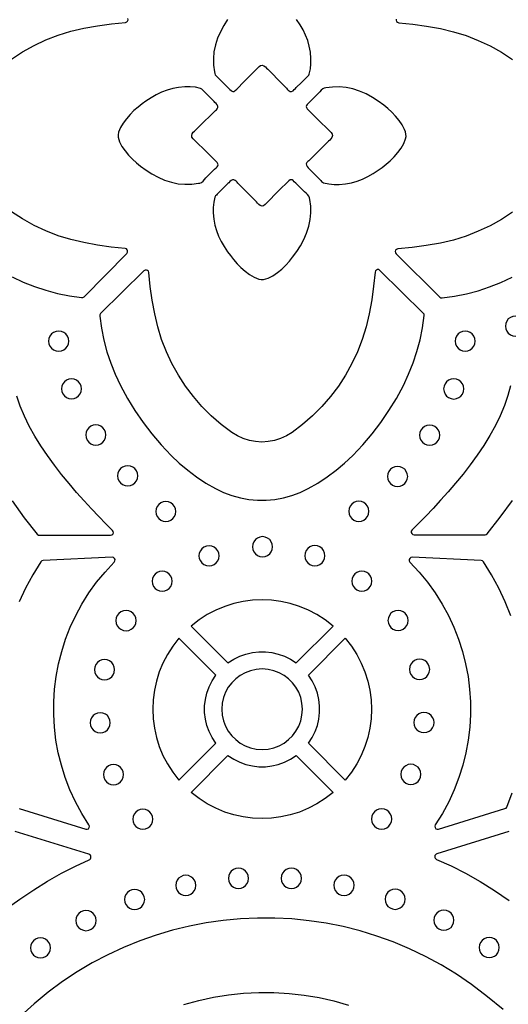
# Model space of a CAD drawing. Header units: millimetres. Extents: x -1176 to 822, y -1617 to -119.
# Tile 78 of 113: x 440 to 522, y -1341 to -1177. Entities that reach past the tile are written whole.
import ezdxf

# ---------------------------------------------------------------- set-up
doc = ezdxf.new("R2010")
doc.units = ezdxf.units.MM
doc.layers.add('pattern', color=5, linetype='Continuous')

msp = doc.modelspace()

# ---------------------------------------------------------------- linework, layer by layer
at = {"layer": 'pattern'}
for points in [[(438.85, -1183.11), (440.69, -1181.91), (442.6, -1180.85), (444.59, -1179.92), (446.65, -1179.12), (448.76, -1178.46), (450.93, -1177.95), (453.24, -1177.54), (455.55, -1177.21), (457.89, -1176.97), (458.1, -1176.9), (458.25, -1176.75), (458.32, -1176.56), (458.31, -1176.35)], [(474.97, -1176.51), (474.34, -1177.5), (473.78, -1178.54), (473.3, -1179.63), (472.94, -1180.75), (472.7, -1181.9), (472.6, -1183.02), (472.62, -1184.15), (472.78, -1185.26), (472.82, -1185.53), (472.92, -1185.78), (473.15, -1186.04), (473.4, -1186.28), (473.66, -1186.52), (475.14, -1187.99), (475.36, -1188.22), (475.55, -1188.4), (475.72, -1188.51), (475.88, -1188.56), (476.06, -1188.52), (476.27, -1188.38), (476.53, -1188.14), (477.77, -1186.89), (480.24, -1184.38), (480.5, -1184.2), (480.76, -1184.15), (481.06, -1184.24), (481.31, -1184.41), (481.51, -1184.62), (481.71, -1184.83), (484.19, -1187.34), (484.81, -1187.97), (484.95, -1188.13), (485.09, -1188.3), (485.25, -1188.44), (485.46, -1188.54), (485.69, -1188.54), (485.93, -1188.42), (486.14, -1188.23), (486.33, -1188.04), (486.47, -1187.9), (487.36, -1187.01), (488.25, -1186.12), (488.41, -1185.98), (488.55, -1185.83), (488.65, -1185.64), (488.84, -1184.77), (488.92, -1183.91), (488.91, -1183.02), (488.83, -1181.97), (488.65, -1180.97), (488.38, -1180.02), (488.03, -1179.11), (487.6, -1178.23), (487.1, -1177.36), (486.53, -1176.49)], [(503.2, -1176.41), (503.18, -1176.62), (503.25, -1176.81), (503.4, -1176.96), (503.62, -1177.03), (505.95, -1177.28), (508.27, -1177.6), (510.58, -1178.02), (512.75, -1178.53), (514.86, -1179.18), (516.91, -1179.98), (518.9, -1180.91), (520.82, -1181.98), (522.66, -1183.17)], [(438.94, -1219.55), (440.8, -1220.43), (442.68, -1221.19), (444.59, -1221.82), (446.53, -1222.34), (448.52, -1222.74), (450.56, -1223.03), (450.78, -1223.01), (450.96, -1222.89), (458.13, -1215.64), (458.24, -1215.44), (458.26, -1215.23), (458.19, -1215.04), (458.04, -1214.89), (457.83, -1214.82), (455.51, -1214.58), (453.21, -1214.25), (450.93, -1213.84), (448.76, -1213.33), (446.65, -1212.68), (444.59, -1211.88), (442.6, -1210.95), (440.69, -1209.88), (438.85, -1208.69)], [(522.66, -1208.75), (520.82, -1209.94), (518.9, -1211.01), (516.91, -1211.94), (514.86, -1212.74), (512.75, -1213.4), (510.58, -1213.9), (508.22, -1214.33), (505.84, -1214.66), (503.46, -1214.9), (503.24, -1214.97), (503.09, -1215.12), (503.02, -1215.32), (503.04, -1215.53), (503.16, -1215.72), (510.48, -1222.96), (510.66, -1223.08), (510.88, -1223.1), (512.93, -1222.81), (514.93, -1222.41), (516.88, -1221.9), (518.8, -1221.26), (520.69, -1220.5), (522.57, -1219.61)], [(522.31, -1237.79), (521.88, -1239.45), (521.3, -1241.12), (520.59, -1242.8), (519.77, -1244.47), (518.84, -1246.14), (517.82, -1247.79), (516.72, -1249.41), (515.56, -1251.01), (514.36, -1252.57), (513.12, -1254.09), (511.87, -1255.56), (510.61, -1256.97), (509.37, -1258.32), (508.14, -1259.6), (506.96, -1260.8), (505.83, -1261.91), (505.71, -1262.12), (505.69, -1262.34), (505.77, -1262.54), (505.94, -1262.68), (506.17, -1262.74), (518.05, -1262.75), (518.25, -1262.71), (518.42, -1262.57), (520.6, -1259.81), (522.64, -1256.99)], [(438.93, -1257.06), (440.97, -1259.88), (443.15, -1262.65), (443.32, -1262.78), (443.52, -1262.82), (455.4, -1262.82), (455.63, -1262.77), (455.8, -1262.62), (455.88, -1262.42), (455.86, -1262.2), (455.74, -1262), (454.61, -1260.88), (453.43, -1259.68), (452.2, -1258.4), (450.96, -1257.05), (449.7, -1255.64), (448.45, -1254.17), (447.21, -1252.65), (446.01, -1251.09), (444.86, -1249.49), (443.76, -1247.86), (442.74, -1246.21), (441.81, -1244.54), (440.98, -1242.87), (440.27, -1241.19), (439.7, -1239.52)], [(440.14, -1308.57), (451.25, -1312.01), (451.49, -1312.03), (451.7, -1311.93), (451.83, -1311.75), (451.87, -1311.52), (451.79, -1311.29), (450.59, -1309.38), (449.54, -1307.42), (448.61, -1305.42), (447.83, -1303.38), (447.17, -1301.3), (446.65, -1299.21), (446.27, -1297.09), (446.01, -1294.96), (445.89, -1292.82), (445.9, -1290.68), (446.04, -1288.55), (446.31, -1286.43), (446.71, -1284.33), (447.23, -1282.26), (447.89, -1280.21), (448.67, -1278.21), (449.58, -1276.25), (450.62, -1274.34), (451.78, -1272.48), (453.07, -1270.69), (454.48, -1268.97), (456.02, -1267.33), (456.14, -1267.12), (456.15, -1266.9), (456.06, -1266.7), (455.89, -1266.55), (455.65, -1266.51), (444.12, -1267.02), (443.9, -1267.08), (443.74, -1267.24), (442.39, -1269.42), (441.18, -1271.67), (440.1, -1273.96)], [(522.34, -1276.31), (521.4, -1273.96), (520.33, -1271.67), (519.12, -1269.42), (517.77, -1267.24), (517.61, -1267.08), (517.39, -1267.02), (505.85, -1266.51), (505.62, -1266.55), (505.45, -1266.7), (505.36, -1266.9), (505.37, -1267.12), (505.49, -1267.33), (507.03, -1268.97), (508.44, -1270.69), (509.72, -1272.48), (510.89, -1274.34), (511.92, -1276.25), (512.83, -1278.21), (513.62, -1280.21), (514.27, -1282.26), (514.8, -1284.33), (515.2, -1286.43), (515.47, -1288.55), (515.61, -1290.68), (515.62, -1292.82), (515.49, -1294.96), (515.24, -1297.09), (514.85, -1299.21), (514.33, -1301.3), (513.68, -1303.38), (512.89, -1305.42), (511.97, -1307.42), (510.91, -1309.38), (509.72, -1311.29), (509.64, -1311.52), (509.68, -1311.75), (509.81, -1311.93), (510.01, -1312.03), (510.26, -1312.01), (521.37, -1308.57), (521.56, -1308.47), (521.67, -1308.3), (522.58, -1305.9)], [(521.1, -1342.2), (518.48, -1340.05), (515.76, -1338), (513.25, -1336.29), (510.69, -1334.72), (508.06, -1333.3), (505.39, -1332.02), (502.67, -1330.88), (499.92, -1329.89), (497.13, -1329.04), (494.31, -1328.32), (491.47, -1327.75), (488.61, -1327.33), (485.74, -1327.04), (482.87, -1326.89), (479.99, -1326.88), (477.12, -1327.01), (474.26, -1327.28), (471.41, -1327.69), (468.58, -1328.23), (465.78, -1328.92), (463.01, -1329.74), (460.28, -1330.7), (457.58, -1331.79), (454.94, -1333.03), (452.35, -1334.39), (449.82, -1335.9), (447.35, -1337.53), (444.94, -1339.31), (442.62, -1341.22), (440.37, -1343.26)], [(467.68, -1341.34), (470.15, -1340.67), (472.63, -1340.13), (475.14, -1339.73), (477.66, -1339.47), (480.19, -1339.34), (482.73, -1339.35), (485.26, -1339.5), (487.78, -1339.78), (490.28, -1340.2), (492.76, -1340.76), (495.22, -1341.45)]]:
    msp.add_lwpolyline(points, dxfattribs=at)
for points in [[(469.21, -1196.44), (469.02, -1196.19), (468.98, -1195.92), (469.07, -1195.62), (469.23, -1195.37), (469.44, -1195.17), (469.66, -1194.98), (470.91, -1193.74), (472.16, -1192.5), (472.79, -1191.88), (472.95, -1191.73), (473.12, -1191.6), (473.26, -1191.43), (473.36, -1191.22), (473.36, -1190.99), (473.24, -1190.76), (473.06, -1190.54), (472.87, -1190.36), (472.72, -1190.22), (471.83, -1189.32), (470.94, -1188.43), (470.8, -1188.27), (470.66, -1188.13), (470.46, -1188.03), (469.6, -1187.84), (468.73, -1187.77), (467.85, -1187.77), (466.79, -1187.85), (465.8, -1188.03), (464.85, -1188.3), (463.94, -1188.65), (463.05, -1189.08), (462.18, -1189.58), (461.32, -1190.15), (460.68, -1190.61), (460, -1191.15), (459.32, -1191.74), (458.66, -1192.4), (458.05, -1193.09), (457.5, -1193.83), (457.06, -1194.59), (456.75, -1195.37), (456.67, -1195.78), (456.69, -1196.17), (456.77, -1196.55), (456.91, -1196.94), (457.31, -1197.73), (457.82, -1198.49), (458.42, -1199.21), (459.07, -1199.87), (459.75, -1200.48), (460.41, -1201.03), (461.33, -1201.71), (462.32, -1202.34), (463.36, -1202.9), (464.45, -1203.38), (465.57, -1203.74), (466.72, -1203.98), (467.84, -1204.08), (468.97, -1204.06), (470.09, -1203.9), (470.35, -1203.86), (470.6, -1203.76), (470.87, -1203.53), (471.11, -1203.28), (471.34, -1203.02), (472.81, -1201.55), (473.04, -1201.32), (473.22, -1201.13), (473.34, -1200.97), (473.38, -1200.8), (473.34, -1200.63), (473.21, -1200.42), (472.97, -1200.15), (471.72, -1198.91)], [(492.3, -1195.42), (492.49, -1195.67), (492.53, -1195.93), (492.44, -1196.24), (492.27, -1196.49), (492.06, -1196.69), (491.85, -1196.88), (490.6, -1198.12), (489.34, -1199.36), (488.72, -1199.98), (488.55, -1200.13), (488.39, -1200.26), (488.24, -1200.43), (488.14, -1200.64), (488.15, -1200.87), (488.27, -1201.1), (488.45, -1201.32), (488.64, -1201.5), (488.79, -1201.64), (489.68, -1202.54), (490.56, -1203.43), (490.7, -1203.59), (490.85, -1203.73), (491.04, -1203.83), (491.91, -1204.02), (492.78, -1204.09), (493.66, -1204.09), (494.72, -1204), (495.71, -1203.83), (496.66, -1203.56), (497.57, -1203.21), (498.45, -1202.78), (499.32, -1202.28), (500.19, -1201.71), (500.83, -1201.25), (501.5, -1200.71), (502.19, -1200.12), (502.85, -1199.46), (503.46, -1198.77), (504, -1198.03), (504.44, -1197.27), (504.75, -1196.49), (504.83, -1196.08), (504.82, -1195.69), (504.73, -1195.31), (504.59, -1194.92), (504.2, -1194.13), (503.68, -1193.37), (503.08, -1192.65), (502.43, -1191.99), (501.76, -1191.38), (501.1, -1190.83), (500.17, -1190.15), (499.19, -1189.52), (498.14, -1188.95), (497.05, -1188.48), (495.93, -1188.12), (494.79, -1187.88), (493.66, -1187.78), (492.54, -1187.8), (491.42, -1187.95), (491.16, -1188), (490.91, -1188.1), (490.64, -1188.33), (490.4, -1188.58), (490.17, -1188.83), (488.7, -1190.31), (488.47, -1190.54), (488.29, -1190.73), (488.17, -1190.89), (488.12, -1191.06), (488.16, -1191.23), (488.3, -1191.44), (488.54, -1191.7), (489.79, -1192.94)], [(481.26, -1207.47), (481.01, -1207.66), (480.75, -1207.71), (480.45, -1207.62), (480.2, -1207.45), (479.99, -1207.24), (479.8, -1207.03), (478.56, -1205.77), (477.32, -1204.52), (476.7, -1203.89), (476.56, -1203.73), (476.42, -1203.56), (476.26, -1203.42), (476.04, -1203.32), (475.81, -1203.32), (475.58, -1203.44), (475.37, -1203.62), (475.18, -1203.81), (475.04, -1203.96), (474.15, -1204.85), (473.25, -1205.74), (473.1, -1205.88), (472.96, -1206.02), (472.85, -1206.22), (472.67, -1207.09), (472.59, -1207.95), (472.59, -1208.84), (472.68, -1209.89), (472.86, -1210.89), (473.12, -1211.83), (473.48, -1212.74), (473.9, -1213.63), (474.41, -1214.5), (474.97, -1215.36), (475.44, -1216), (475.97, -1216.68), (476.57, -1217.36), (477.22, -1218.02), (477.91, -1218.64), (478.65, -1219.18), (479.41, -1219.62), (480.19, -1219.93), (480.61, -1220.01), (481, -1220), (481.38, -1219.91), (481.76, -1219.77), (482.55, -1219.37), (483.31, -1218.86), (484.03, -1218.26), (484.7, -1217.61), (485.31, -1216.94), (485.85, -1216.28), (486.54, -1215.35), (487.17, -1214.36), (487.73, -1213.32), (488.2, -1212.23), (488.57, -1211.11), (488.81, -1209.96), (488.91, -1208.84), (488.88, -1207.71), (488.73, -1206.6), (488.68, -1206.33), (488.58, -1206.08), (488.36, -1205.81), (488.1, -1205.58), (487.85, -1205.34), (486.37, -1203.87), (486.14, -1203.64), (485.95, -1203.46), (485.79, -1203.35), (485.63, -1203.3), (485.45, -1203.34), (485.24, -1203.47), (484.98, -1203.71), (483.74, -1204.97)], [(504.38, -1237.75), (505.26, -1235.87), (506.02, -1233.98), (506.66, -1232.06), (507.18, -1230.1), (507.58, -1228.1), (507.86, -1226.05), (507.84, -1225.83), (507.72, -1225.65), (500.47, -1218.48), (500.27, -1218.36), (500.06, -1218.35), (499.87, -1218.42), (499.72, -1218.57), (499.65, -1218.78), (499.41, -1221.12), (499.08, -1223.44), (498.67, -1225.76), (498.16, -1227.92), (497.5, -1230.04), (496.7, -1232.09), (495.77, -1234.08), (494.71, -1236), (493.51, -1237.84), (492.19, -1239.59), (490.75, -1241.25), (489.2, -1242.81), (487.53, -1244.27), (485.76, -1245.61), (484.83, -1246.19), (483.84, -1246.63), (482.82, -1246.95), (481.78, -1247.15), (480.72, -1247.21), (479.66, -1247.15), (478.62, -1246.95), (477.6, -1246.63), (476.62, -1246.19), (475.68, -1245.61), (473.91, -1244.27), (472.24, -1242.81), (470.69, -1241.25), (469.25, -1239.59), (467.93, -1237.84), (466.74, -1236), (465.67, -1234.08), (464.74, -1232.09), (463.94, -1230.04), (463.29, -1227.92), (462.78, -1225.76), (462.37, -1223.47), (462.04, -1221.17), (461.8, -1218.86), (461.73, -1218.64), (461.58, -1218.49), (461.39, -1218.42), (461.18, -1218.44), (460.98, -1218.56), (453.73, -1225.72), (453.61, -1225.9), (453.59, -1226.12), (453.88, -1228.16), (454.28, -1230.15), (454.8, -1232.09), (455.43, -1234), (456.19, -1235.88), (457.07, -1237.75), (458.23, -1239.9), (459.48, -1241.95), (460.83, -1243.93), (462.28, -1245.83), (463.84, -1247.67), (465.52, -1249.44), (466.89, -1250.74), (468.31, -1251.94), (469.79, -1253.04), (471.34, -1254.07), (472.97, -1255.01), (474.31, -1255.66), (475.7, -1256.18), (477.11, -1256.57), (478.55, -1256.83), (480, -1256.96), (481.45, -1256.96), (482.9, -1256.83), (484.34, -1256.57), (485.75, -1256.18), (487.13, -1255.66), (488.47, -1255.01), (490.1, -1254.07), (491.65, -1253.04), (493.13, -1251.94), (494.55, -1250.74), (495.92, -1249.44), (497.6, -1247.67), (499.16, -1245.83), (500.62, -1243.93), (501.97, -1241.95), (503.22, -1239.9)], [(521.44, -1227.81), (521.5, -1228.26), (521.67, -1228.67), (521.93, -1229.01), (522.28, -1229.27), (522.68, -1229.44), (523.13, -1229.5), (523.57, -1229.44), (523.98, -1229.27), (524.32, -1229.01), (524.58, -1228.67), (524.75, -1228.26), (524.81, -1227.81), (524.75, -1227.37), (524.58, -1226.96), (524.32, -1226.62), (523.98, -1226.36), (523.57, -1226.19), (523.13, -1226.13), (522.68, -1226.19), (522.28, -1226.36), (521.93, -1226.62), (521.67, -1226.96), (521.5, -1227.37)], [(445.04, -1230.32), (445.1, -1230.77), (445.27, -1231.17), (445.53, -1231.51), (445.87, -1231.77), (446.28, -1231.94), (446.72, -1232), (447.17, -1231.94), (447.58, -1231.77), (447.92, -1231.51), (448.18, -1231.17), (448.35, -1230.77), (448.41, -1230.32), (448.35, -1229.87), (448.18, -1229.47), (447.92, -1229.13), (447.58, -1228.86), (447.17, -1228.69), (446.72, -1228.63), (446.28, -1228.69), (445.87, -1228.86), (445.53, -1229.13), (445.27, -1229.47), (445.1, -1229.87)], [(513.03, -1230.32), (513.09, -1230.77), (513.26, -1231.17), (513.53, -1231.51), (513.87, -1231.77), (514.27, -1231.94), (514.72, -1232), (515.17, -1231.94), (515.57, -1231.77), (515.91, -1231.51), (516.17, -1231.17), (516.34, -1230.77), (516.4, -1230.32), (516.34, -1229.87), (516.17, -1229.47), (515.91, -1229.13), (515.57, -1228.86), (515.17, -1228.69), (514.72, -1228.63), (514.27, -1228.69), (513.87, -1228.86), (513.53, -1229.13), (513.26, -1229.47), (513.09, -1229.87)], [(447.18, -1238.3), (447.24, -1238.75), (447.41, -1239.15), (447.67, -1239.49), (448.01, -1239.75), (448.42, -1239.92), (448.86, -1239.98), (449.31, -1239.92), (449.71, -1239.75), (450.05, -1239.49), (450.32, -1239.15), (450.49, -1238.75), (450.55, -1238.3), (450.49, -1237.85), (450.32, -1237.45), (450.05, -1237.11), (449.71, -1236.84), (449.31, -1236.67), (448.86, -1236.61), (448.42, -1236.67), (448.01, -1236.84), (447.67, -1237.11), (447.41, -1237.45), (447.24, -1237.85)], [(511.12, -1238.33), (511.18, -1238.78), (511.35, -1239.18), (511.61, -1239.52), (511.95, -1239.78), (512.36, -1239.95), (512.8, -1240.01), (513.25, -1239.95), (513.65, -1239.78), (514, -1239.52), (514.26, -1239.18), (514.43, -1238.78), (514.49, -1238.33), (514.43, -1237.88), (514.26, -1237.48), (514, -1237.14), (513.65, -1236.87), (513.25, -1236.7), (512.8, -1236.64), (512.36, -1236.7), (511.95, -1236.87), (511.61, -1237.14), (511.35, -1237.48), (511.18, -1237.88)], [(451.25, -1246.03), (451.31, -1246.48), (451.48, -1246.88), (451.75, -1247.22), (452.09, -1247.49), (452.49, -1247.66), (452.94, -1247.72), (453.39, -1247.66), (453.79, -1247.49), (454.13, -1247.22), (454.39, -1246.88), (454.56, -1246.48), (454.62, -1246.03), (454.56, -1245.58), (454.39, -1245.18), (454.13, -1244.84), (453.79, -1244.58), (453.39, -1244.41), (452.94, -1244.35), (452.49, -1244.41), (452.09, -1244.58), (451.75, -1244.84), (451.48, -1245.18), (451.31, -1245.58)], [(507.09, -1246.06), (507.15, -1246.51), (507.32, -1246.91), (507.59, -1247.25), (507.93, -1247.52), (508.33, -1247.69), (508.78, -1247.75), (509.23, -1247.69), (509.63, -1247.52), (509.97, -1247.25), (510.23, -1246.91), (510.4, -1246.51), (510.46, -1246.06), (510.4, -1245.61), (510.23, -1245.21), (509.97, -1244.87), (509.63, -1244.61), (509.23, -1244.44), (508.78, -1244.38), (508.33, -1244.44), (507.93, -1244.61), (507.59, -1244.87), (507.32, -1245.21), (507.15, -1245.61)], [(456.58, -1252.87), (456.64, -1253.31), (456.81, -1253.72), (457.08, -1254.06), (457.42, -1254.32), (457.82, -1254.49), (458.27, -1254.55), (458.71, -1254.49), (459.12, -1254.32), (459.46, -1254.06), (459.72, -1253.72), (459.89, -1253.31), (459.95, -1252.87), (459.89, -1252.42), (459.72, -1252.01), (459.46, -1251.67), (459.12, -1251.41), (458.71, -1251.24), (458.27, -1251.18), (457.82, -1251.24), (457.42, -1251.41), (457.08, -1251.67), (456.81, -1252.01), (456.64, -1252.42)], [(501.73, -1252.97), (501.79, -1253.42), (501.96, -1253.82), (502.22, -1254.16), (502.56, -1254.42), (502.96, -1254.59), (503.41, -1254.65), (503.86, -1254.59), (504.26, -1254.42), (504.6, -1254.16), (504.87, -1253.82), (505.04, -1253.42), (505.1, -1252.97), (505.04, -1252.52), (504.87, -1252.12), (504.6, -1251.78), (504.26, -1251.51), (503.86, -1251.34), (503.41, -1251.28), (502.96, -1251.34), (502.56, -1251.51), (502.22, -1251.78), (501.96, -1252.12), (501.79, -1252.52)], [(462.97, -1258.83), (463.03, -1259.28), (463.2, -1259.68), (463.46, -1260.03), (463.8, -1260.29), (464.2, -1260.46), (464.65, -1260.52), (465.1, -1260.46), (465.5, -1260.29), (465.84, -1260.03), (466.11, -1259.68), (466.28, -1259.28), (466.34, -1258.83), (466.28, -1258.39), (466.11, -1257.98), (465.84, -1257.64), (465.5, -1257.38), (465.1, -1257.21), (464.65, -1257.15), (464.2, -1257.21), (463.8, -1257.38), (463.46, -1257.64), (463.2, -1257.98), (463.03, -1258.39)], [(495.25, -1258.81), (495.31, -1259.26), (495.48, -1259.66), (495.75, -1260), (496.09, -1260.27), (496.49, -1260.44), (496.94, -1260.5), (497.39, -1260.44), (497.79, -1260.27), (498.13, -1260), (498.39, -1259.66), (498.56, -1259.26), (498.62, -1258.81), (498.56, -1258.36), (498.39, -1257.96), (498.13, -1257.62), (497.79, -1257.35), (497.39, -1257.18), (496.94, -1257.12), (496.49, -1257.18), (496.09, -1257.35), (495.75, -1257.62), (495.48, -1257.96), (495.31, -1258.36)], [(479.14, -1264.74), (479.2, -1265.19), (479.37, -1265.59), (479.64, -1265.93), (479.98, -1266.19), (480.38, -1266.36), (480.83, -1266.42), (481.28, -1266.36), (481.68, -1266.19), (482.02, -1265.93), (482.28, -1265.59), (482.45, -1265.19), (482.51, -1264.74), (482.45, -1264.29), (482.28, -1263.89), (482.02, -1263.55), (481.68, -1263.28), (481.28, -1263.11), (480.83, -1263.05), (480.38, -1263.11), (479.98, -1263.28), (479.64, -1263.55), (479.37, -1263.89), (479.2, -1264.29)], [(470.19, -1266.26), (470.25, -1266.71), (470.42, -1267.11), (470.68, -1267.45), (471.03, -1267.71), (471.43, -1267.88), (471.88, -1267.94), (472.32, -1267.88), (472.73, -1267.71), (473.07, -1267.45), (473.33, -1267.11), (473.5, -1266.71), (473.56, -1266.26), (473.5, -1265.81), (473.33, -1265.41), (473.07, -1265.07), (472.73, -1264.8), (472.32, -1264.63), (471.88, -1264.57), (471.43, -1264.63), (471.03, -1264.8), (470.68, -1265.07), (470.42, -1265.41), (470.25, -1265.81)], [(487.9, -1266.24), (487.96, -1266.68), (488.13, -1267.09), (488.39, -1267.43), (488.73, -1267.69), (489.13, -1267.86), (489.58, -1267.92), (490.03, -1267.86), (490.43, -1267.69), (490.77, -1267.43), (491.04, -1267.09), (491.21, -1266.68), (491.27, -1266.24), (491.21, -1265.79), (491.04, -1265.38), (490.77, -1265.04), (490.43, -1264.78), (490.03, -1264.61), (489.58, -1264.55), (489.13, -1264.61), (488.73, -1264.78), (488.39, -1265.04), (488.13, -1265.38), (487.96, -1265.79)], [(462.36, -1270.52), (462.42, -1270.97), (462.59, -1271.37), (462.85, -1271.71), (463.19, -1271.97), (463.59, -1272.14), (464.04, -1272.2), (464.49, -1272.14), (464.89, -1271.97), (465.23, -1271.71), (465.5, -1271.37), (465.67, -1270.97), (465.73, -1270.52), (465.67, -1270.07), (465.5, -1269.67), (465.23, -1269.33), (464.89, -1269.06), (464.49, -1268.89), (464.04, -1268.83), (463.59, -1268.89), (463.19, -1269.06), (462.85, -1269.33), (462.59, -1269.67), (462.42, -1270.07)], [(495.75, -1270.49), (495.81, -1270.94), (495.98, -1271.34), (496.24, -1271.68), (496.58, -1271.95), (496.99, -1272.12), (497.43, -1272.18), (497.88, -1272.12), (498.28, -1271.95), (498.63, -1271.68), (498.89, -1271.34), (499.06, -1270.94), (499.12, -1270.49), (499.06, -1270.04), (498.89, -1269.64), (498.63, -1269.3), (498.28, -1269.04), (497.88, -1268.87), (497.43, -1268.81), (496.99, -1268.87), (496.58, -1269.04), (496.24, -1269.3), (495.98, -1269.64), (495.81, -1270.04)], [(468.88, -1278.01), (475.04, -1284.18), (476, -1283.56), (477, -1283.06), (478.05, -1282.69), (479.12, -1282.44), (480.21, -1282.32), (481.3, -1282.32), (482.39, -1282.44), (483.46, -1282.69), (484.51, -1283.06), (485.51, -1283.56), (486.47, -1284.18), (492.63, -1278.01), (491.31, -1276.99), (489.93, -1276.1), (488.49, -1275.34), (487, -1274.73), (485.47, -1274.25), (483.91, -1273.91), (482.34, -1273.7), (480.76, -1273.63), (479.17, -1273.7), (477.6, -1273.91), (476.04, -1274.25), (474.51, -1274.73), (473.03, -1275.34), (471.58, -1276.1), (470.2, -1276.99)], [(456.3, -1277.11), (456.36, -1277.56), (456.53, -1277.96), (456.79, -1278.3), (457.13, -1278.56), (457.54, -1278.73), (457.99, -1278.79), (458.43, -1278.73), (458.84, -1278.56), (459.18, -1278.3), (459.44, -1277.96), (459.61, -1277.56), (459.67, -1277.11), (459.61, -1276.66), (459.44, -1276.26), (459.18, -1275.92), (458.84, -1275.65), (458.43, -1275.48), (457.99, -1275.42), (457.54, -1275.48), (457.13, -1275.65), (456.79, -1275.92), (456.53, -1276.26), (456.36, -1276.66)], [(501.81, -1277.08), (501.87, -1277.52), (502.04, -1277.93), (502.3, -1278.27), (502.64, -1278.53), (503.05, -1278.7), (503.49, -1278.76), (503.94, -1278.7), (504.34, -1278.53), (504.68, -1278.27), (504.95, -1277.93), (505.12, -1277.52), (505.18, -1277.08), (505.12, -1276.63), (504.95, -1276.23), (504.68, -1275.88), (504.34, -1275.62), (503.94, -1275.45), (503.49, -1275.39), (503.05, -1275.45), (502.64, -1275.62), (502.3, -1275.88), (502.04, -1276.23), (501.87, -1276.63)], [(473, -1286.22), (466.84, -1280.05), (465.81, -1281.37), (464.92, -1282.76), (464.17, -1284.2), (463.55, -1285.69), (463.07, -1287.22), (462.73, -1288.77), (462.53, -1290.35), (462.46, -1291.93), (462.53, -1293.52), (462.73, -1295.09), (463.07, -1296.65), (463.55, -1298.17), (464.17, -1299.66), (464.92, -1301.1), (465.81, -1302.49), (466.84, -1303.81), (473, -1297.64), (472.38, -1296.69), (471.89, -1295.68), (471.51, -1294.64), (471.27, -1293.57), (471.14, -1292.48), (471.14, -1291.39), (471.27, -1290.3), (471.51, -1289.23), (471.89, -1288.18), (472.38, -1287.18)], [(488.51, -1286.22), (494.67, -1280.05), (495.7, -1281.37), (496.59, -1282.76), (497.34, -1284.2), (497.96, -1285.69), (498.44, -1287.22), (498.78, -1288.77), (498.99, -1290.35), (499.05, -1291.93), (498.99, -1293.52), (498.78, -1295.09), (498.44, -1296.65), (497.96, -1298.17), (497.34, -1299.66), (496.59, -1301.1), (495.7, -1302.49), (494.67, -1303.81), (488.51, -1297.64), (489.13, -1296.69), (489.63, -1295.68), (490, -1294.64), (490.25, -1293.57), (490.37, -1292.48), (490.37, -1291.39), (490.25, -1290.3), (490, -1289.23), (489.63, -1288.18), (489.13, -1287.18)], [(452.71, -1285.31), (452.77, -1285.76), (452.94, -1286.16), (453.21, -1286.51), (453.55, -1286.77), (453.95, -1286.94), (454.4, -1287), (454.84, -1286.94), (455.25, -1286.77), (455.59, -1286.51), (455.85, -1286.16), (456.02, -1285.76), (456.08, -1285.31), (456.02, -1284.87), (455.85, -1284.46), (455.59, -1284.12), (455.25, -1283.86), (454.84, -1283.69), (454.4, -1283.63), (453.95, -1283.69), (453.55, -1283.86), (453.21, -1284.12), (452.94, -1284.46), (452.77, -1284.87)], [(505.41, -1285.26), (505.47, -1285.71), (505.64, -1286.11), (505.91, -1286.45), (506.25, -1286.71), (506.65, -1286.88), (507.1, -1286.94), (507.55, -1286.88), (507.95, -1286.71), (508.29, -1286.45), (508.55, -1286.11), (508.72, -1285.71), (508.78, -1285.26), (508.72, -1284.81), (508.55, -1284.41), (508.29, -1284.07), (507.95, -1283.8), (507.55, -1283.63), (507.1, -1283.57), (506.65, -1283.63), (506.25, -1283.8), (505.91, -1284.07), (505.64, -1284.41), (505.47, -1284.81)], [(474.01, -1291.93), (474.09, -1292.93), (474.3, -1293.88), (474.64, -1294.77), (475.1, -1295.6), (475.67, -1296.36), (476.33, -1297.02), (477.09, -1297.59), (477.91, -1298.05), (478.81, -1298.39), (479.76, -1298.6), (480.76, -1298.67), (481.75, -1298.6), (482.7, -1298.39), (483.6, -1298.05), (484.43, -1297.59), (485.18, -1297.02), (485.84, -1296.36), (486.41, -1295.6), (486.87, -1294.77), (487.21, -1293.88), (487.42, -1292.93), (487.5, -1291.93), (487.42, -1290.94), (487.21, -1289.98), (486.87, -1289.09), (486.41, -1288.26), (485.84, -1287.51), (485.18, -1286.84), (484.43, -1286.28), (483.6, -1285.82), (482.7, -1285.48), (481.75, -1285.26), (480.76, -1285.19), (479.76, -1285.26), (478.81, -1285.48), (477.91, -1285.82), (477.09, -1286.28), (476.33, -1286.84), (475.67, -1287.51), (475.1, -1288.26), (474.64, -1289.09), (474.3, -1289.98), (474.09, -1290.94)], [(451.99, -1294.2), (452.05, -1294.65), (452.22, -1295.05), (452.48, -1295.4), (452.82, -1295.66), (453.23, -1295.83), (453.68, -1295.89), (454.12, -1295.83), (454.53, -1295.66), (454.87, -1295.4), (455.13, -1295.05), (455.3, -1294.65), (455.36, -1294.2), (455.3, -1293.76), (455.13, -1293.35), (454.87, -1293.01), (454.53, -1292.75), (454.12, -1292.58), (453.68, -1292.52), (453.23, -1292.58), (452.82, -1292.75), (452.48, -1293.01), (452.22, -1293.35), (452.05, -1293.76)], [(506.14, -1294.16), (506.2, -1294.61), (506.37, -1295.02), (506.64, -1295.36), (506.98, -1295.62), (507.38, -1295.79), (507.83, -1295.85), (508.28, -1295.79), (508.68, -1295.62), (509.02, -1295.36), (509.28, -1295.02), (509.45, -1294.61), (509.51, -1294.16), (509.45, -1293.72), (509.28, -1293.31), (509.02, -1292.97), (508.68, -1292.71), (508.28, -1292.54), (507.83, -1292.48), (507.38, -1292.54), (506.98, -1292.71), (506.64, -1292.97), (506.37, -1293.31), (506.2, -1293.72)], [(468.88, -1305.85), (475.04, -1299.68), (476, -1300.31), (477, -1300.8), (478.05, -1301.17), (479.12, -1301.42), (480.21, -1301.55), (481.3, -1301.55), (482.39, -1301.42), (483.46, -1301.17), (484.51, -1300.8), (485.51, -1300.31), (486.47, -1299.68), (492.63, -1305.85), (491.31, -1306.88), (489.93, -1307.77), (488.49, -1308.52), (487, -1309.14), (485.47, -1309.61), (483.91, -1309.96), (482.34, -1310.16), (480.76, -1310.23), (479.17, -1310.16), (477.6, -1309.96), (476.04, -1309.61), (474.51, -1309.14), (473.03, -1308.52), (471.58, -1307.77), (470.2, -1306.88)], [(454.2, -1302.88), (454.26, -1303.33), (454.43, -1303.73), (454.7, -1304.07), (455.04, -1304.34), (455.44, -1304.51), (455.89, -1304.57), (456.34, -1304.51), (456.74, -1304.34), (457.08, -1304.07), (457.34, -1303.73), (457.51, -1303.33), (457.57, -1302.88), (457.51, -1302.43), (457.34, -1302.03), (457.08, -1301.69), (456.74, -1301.42), (456.34, -1301.25), (455.89, -1301.19), (455.44, -1301.25), (455.04, -1301.42), (454.7, -1301.69), (454.43, -1302.03), (454.26, -1302.43)], [(503.96, -1302.83), (504.02, -1303.28), (504.19, -1303.68), (504.45, -1304.02), (504.79, -1304.29), (505.2, -1304.46), (505.64, -1304.52), (506.09, -1304.46), (506.49, -1304.29), (506.84, -1304.02), (507.1, -1303.68), (507.27, -1303.28), (507.33, -1302.83), (507.27, -1302.38), (507.1, -1301.98), (506.84, -1301.64), (506.49, -1301.38), (506.09, -1301.21), (505.64, -1301.15), (505.2, -1301.21), (504.79, -1301.38), (504.45, -1301.64), (504.19, -1301.98), (504.02, -1302.38)], [(459.11, -1310.35), (459.17, -1310.8), (459.34, -1311.2), (459.61, -1311.54), (459.95, -1311.8), (460.35, -1311.97), (460.8, -1312.03), (461.25, -1311.97), (461.65, -1311.8), (461.99, -1311.54), (462.25, -1311.2), (462.42, -1310.8), (462.48, -1310.35), (462.42, -1309.9), (462.25, -1309.5), (461.99, -1309.16), (461.65, -1308.89), (461.25, -1308.72), (460.8, -1308.66), (460.35, -1308.72), (459.95, -1308.89), (459.61, -1309.16), (459.34, -1309.5), (459.17, -1309.9)], [(499.06, -1310.31), (499.12, -1310.76), (499.29, -1311.16), (499.56, -1311.5), (499.9, -1311.76), (500.3, -1311.93), (500.75, -1311.99), (501.2, -1311.93), (501.6, -1311.76), (501.94, -1311.5), (502.2, -1311.16), (502.37, -1310.76), (502.43, -1310.31), (502.37, -1309.86), (502.2, -1309.46), (501.94, -1309.12), (501.6, -1308.85), (501.2, -1308.68), (500.75, -1308.62), (500.3, -1308.68), (499.9, -1308.85), (499.56, -1309.12), (499.29, -1309.46), (499.12, -1309.86)], [(466.3, -1321.41), (466.36, -1321.86), (466.53, -1322.26), (466.79, -1322.6), (467.13, -1322.87), (467.53, -1323.04), (467.98, -1323.1), (468.43, -1323.04), (468.83, -1322.87), (469.17, -1322.6), (469.44, -1322.26), (469.61, -1321.86), (469.67, -1321.41), (469.61, -1320.96), (469.44, -1320.56), (469.17, -1320.22), (468.83, -1319.96), (468.43, -1319.79), (467.98, -1319.73), (467.53, -1319.79), (467.13, -1319.96), (466.79, -1320.22), (466.53, -1320.56), (466.36, -1320.96)], [(475.11, -1320.24), (475.17, -1320.69), (475.34, -1321.09), (475.6, -1321.43), (475.95, -1321.7), (476.35, -1321.87), (476.8, -1321.93), (477.24, -1321.87), (477.65, -1321.7), (477.99, -1321.43), (478.25, -1321.09), (478.42, -1320.69), (478.48, -1320.24), (478.42, -1319.79), (478.25, -1319.39), (477.99, -1319.05), (477.65, -1318.78), (477.24, -1318.61), (476.8, -1318.55), (476.35, -1318.61), (475.95, -1318.78), (475.6, -1319.05), (475.34, -1319.39), (475.17, -1319.79)], [(483.96, -1320.24), (484.02, -1320.69), (484.19, -1321.09), (484.45, -1321.43), (484.8, -1321.7), (485.2, -1321.87), (485.65, -1321.93), (486.09, -1321.87), (486.5, -1321.7), (486.84, -1321.43), (487.1, -1321.09), (487.27, -1320.69), (487.33, -1320.24), (487.27, -1319.79), (487.1, -1319.39), (486.84, -1319.05), (486.5, -1318.78), (486.09, -1318.61), (485.65, -1318.55), (485.2, -1318.61), (484.8, -1318.78), (484.45, -1319.05), (484.19, -1319.39), (484.02, -1319.79)], [(492.77, -1321.4), (492.83, -1321.85), (493, -1322.26), (493.26, -1322.6), (493.6, -1322.86), (494, -1323.03), (494.45, -1323.09), (494.9, -1323.03), (495.3, -1322.86), (495.64, -1322.6), (495.91, -1322.26), (496.08, -1321.85), (496.14, -1321.4), (496.08, -1320.96), (495.91, -1320.55), (495.64, -1320.21), (495.3, -1319.95), (494.9, -1319.78), (494.45, -1319.72), (494, -1319.78), (493.6, -1319.95), (493.26, -1320.21), (493, -1320.55), (492.83, -1320.96)], [(457.74, -1323.78), (457.8, -1324.23), (457.97, -1324.63), (458.23, -1324.97), (458.57, -1325.24), (458.98, -1325.4), (459.43, -1325.47), (459.87, -1325.4), (460.28, -1325.24), (460.62, -1324.97), (460.88, -1324.63), (461.05, -1324.23), (461.11, -1323.78), (461.05, -1323.33), (460.88, -1322.93), (460.62, -1322.59), (460.28, -1322.32), (459.87, -1322.15), (459.43, -1322.09), (458.98, -1322.15), (458.57, -1322.32), (458.23, -1322.59), (457.97, -1322.93), (457.8, -1323.33)], [(501.31, -1323.74), (501.37, -1324.19), (501.54, -1324.6), (501.8, -1324.94), (502.15, -1325.2), (502.55, -1325.37), (503, -1325.43), (503.44, -1325.37), (503.85, -1325.2), (504.19, -1324.94), (504.45, -1324.6), (504.62, -1324.19), (504.68, -1323.74), (504.62, -1323.3), (504.45, -1322.89), (504.19, -1322.55), (503.85, -1322.29), (503.44, -1322.12), (503, -1322.06), (502.55, -1322.12), (502.15, -1322.29), (501.8, -1322.55), (501.54, -1322.89), (501.37, -1323.3)], [(449.61, -1327.31), (449.67, -1327.76), (449.84, -1328.16), (450.1, -1328.51), (450.44, -1328.77), (450.85, -1328.94), (451.29, -1329), (451.74, -1328.94), (452.14, -1328.77), (452.49, -1328.51), (452.75, -1328.16), (452.92, -1327.76), (452.98, -1327.31), (452.92, -1326.86), (452.75, -1326.46), (452.49, -1326.12), (452.14, -1325.86), (451.74, -1325.69), (451.29, -1325.63), (450.85, -1325.69), (450.44, -1325.86), (450.1, -1326.12), (449.84, -1326.46), (449.67, -1326.86)], [(509.48, -1327.25), (509.54, -1327.7), (509.71, -1328.1), (509.97, -1328.44), (510.31, -1328.7), (510.71, -1328.87), (511.16, -1328.93), (511.61, -1328.87), (512.01, -1328.7), (512.36, -1328.44), (512.62, -1328.1), (512.79, -1327.7), (512.85, -1327.25), (512.79, -1326.8), (512.62, -1326.4), (512.36, -1326.06), (512.01, -1325.79), (511.61, -1325.62), (511.16, -1325.56), (510.71, -1325.62), (510.31, -1325.79), (509.97, -1326.06), (509.71, -1326.4), (509.54, -1326.8)], [(442, -1331.88), (442.06, -1332.33), (442.23, -1332.73), (442.5, -1333.07), (442.84, -1333.33), (443.24, -1333.5), (443.69, -1333.56), (444.14, -1333.5), (444.54, -1333.33), (444.88, -1333.07), (445.14, -1332.73), (445.31, -1332.33), (445.37, -1331.88), (445.31, -1331.43), (445.14, -1331.03), (444.88, -1330.68), (444.54, -1330.42), (444.14, -1330.25), (443.69, -1330.19), (443.24, -1330.25), (442.84, -1330.42), (442.5, -1330.68), (442.23, -1331.03), (442.06, -1331.43)], [(517.06, -1331.83), (517.12, -1332.27), (517.29, -1332.68), (517.56, -1333.02), (517.9, -1333.28), (518.3, -1333.45), (518.75, -1333.51), (519.2, -1333.45), (519.6, -1333.28), (519.94, -1333.02), (520.2, -1332.68), (520.37, -1332.27), (520.43, -1331.83), (520.37, -1331.38), (520.2, -1330.98), (519.94, -1330.63), (519.6, -1330.37), (519.2, -1330.2), (518.75, -1330.14), (518.3, -1330.2), (517.9, -1330.37), (517.56, -1330.63), (517.29, -1330.98), (517.12, -1331.38)]]:
    msp.add_lwpolyline(points, close=True, dxfattribs=at)
for points in [[(437.95, -1325.37), (440.24, -1323.71), (442.55, -1322.15), (444.87, -1320.71), (447.19, -1319.39), (449.51, -1318.2), (451.82, -1317.15, 0.698708), (451.77, -1316.21), (439.47, -1312.4)], [(522.03, -1312.4), (509.99, -1316.13, 0.699856), (509.95, -1317.07), (512.35, -1318.16), (514.77, -1319.4), (517.21, -1320.78), (519.64, -1322.29), (522.07, -1323.92)]]:
    msp.add_lwpolyline(points, format="xyb", dxfattribs=at)

doc.saveas('drawing.dxf')
